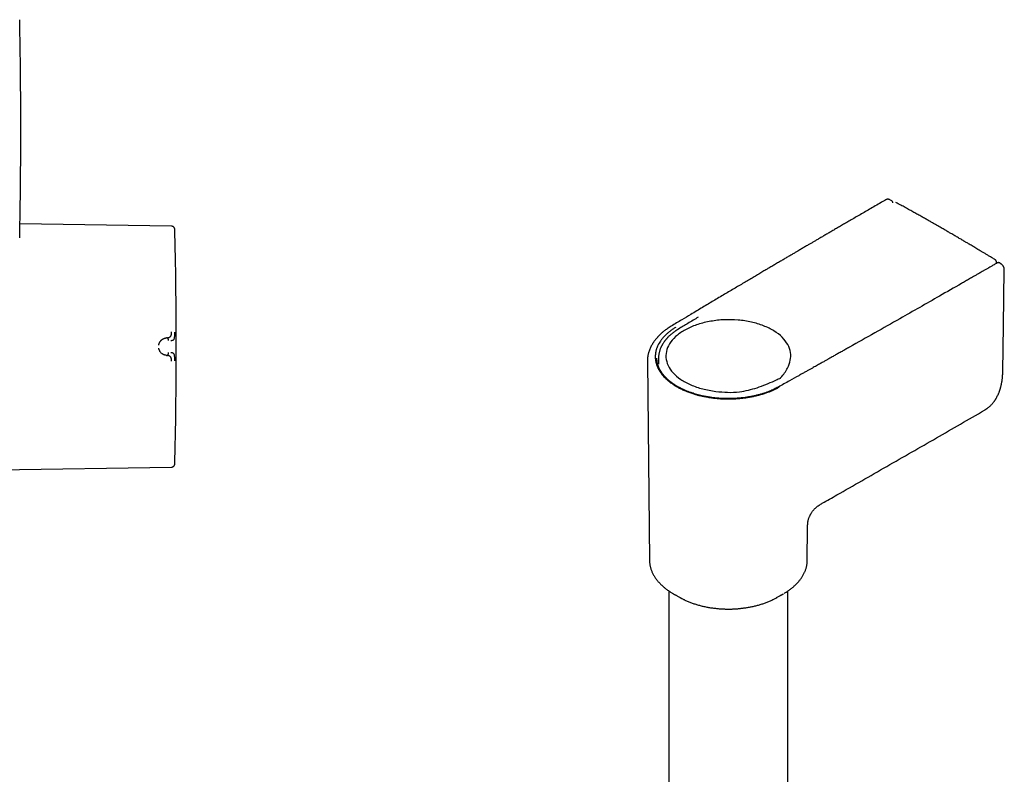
# Model space of a CAD drawing. Header units: millimetres. Extents: x 8 to 866, y 12 to 2084.
# Tile 41 of 100: x 603 to 784, y 880 to 1019. Entities that reach past the tile are written whole.
import ezdxf

# ---------------------------------------------------------------- set-up
doc = ezdxf.new("R2010")
doc.units = ezdxf.units.MM

msp = doc.modelspace()

# ---------------------------------------------------------------- linework, layer by layer
at = {"color": 7, "linetype": 'Continuous', "lineweight": 30}
for p, q in [((763.3, 985.42), (762.97, 985.6)), ((630.92, 980.75), (603.06, 981.18)), ((782.55, 973.91), (782.56, 974.15)), ((782.55, 973.91), (782.56, 974.15)), ((783.42, 973.79), (783.09, 973.99)), ((630.12, 960.23), (629.97, 960.21)), ((629.97, 957.01), (630.12, 956.99)), ((718.39, 955.88), (718.39, 955.89)), ((718.39, 955.88), (718.78, 919.33)), ((720.13, 956.46), (720.13, 956.47)), ((720.43, 956.43), (720.44, 955.41)), ((720.43, 956.43), (720.44, 955.41)), ((720.44, 955.41), (720.44, 955.39)), ((720.44, 955.4), (720.45, 955.41)), ((591.82, 935.87), (630.92, 936.47)), ((747.78, 919.33), (747.84, 925.35)), ((747.84, 925.35), (747.84, 925.35)), ((718.78, 919.34), (718.78, 919.33)), ((722.33, 913.71), (722.33, 658.24)), ((723.24, 913.14), (724.41, 912.48)), ((742.15, 912.48), (743.32, 913.14)), ((744.23, 658.25), (744.23, 913.71))]:
    msp.add_line(p, q, dxfattribs=at)
at = {"color": 7, "linetype": 'Continuous', "lineweight": 30, "flags": 128}
for points in [[(783.72, 954.02), (783.84, 962.5), (784, 972.75)], [(724.41, 912.48), (724.7, 912.32), (724.96, 912.19)]]:
    msp.add_lwpolyline(points, dxfattribs=at)
at = {"color": 7, "linetype": 'Continuous', "lineweight": 30}
for centre, radius, start, end in [((-396.78, 998.65), 999.99, 0, 1.1489), ((-396.78, 998.65), 999.99, 358.8511, 0), ((-368.22, 958.61), 1000, 358.78306, 1.21694), ((730.12, 925.27), 13.94, 239.0845, 243.0071), ((735.96, 923.4), 12.56, 296.931, 299.5554), ((736.28, 925.55), 14.27, 296.7767, 299.9617)]:
    msp.add_arc(centre, radius, start, end, dxfattribs=at)
for points, knots in [([(762.24, 985.61), (761.94, 985.44), (761.29, 985.06), (760.28, 984.47), (759.24, 983.87), (758.24, 983.29), (757.27, 982.73), (756.34, 982.19), (755.46, 981.68), (754.65, 981.21), (753.89, 980.77), (753.16, 980.34), (752.47, 979.94), (751.8, 979.55), (751.16, 979.18), (750.56, 978.82), (749.98, 978.49), (749.44, 978.17), (748.92, 977.86), (748.44, 977.58), (748.01, 977.33), (747.64, 977.12), (747.32, 976.93), (747.02, 976.75), (746.71, 976.57), (746.39, 976.38), (746, 976.15), (745.54, 975.88), (745, 975.57), (744.43, 975.23), (743.82, 974.87), (743.17, 974.49), (742.49, 974.09), (741.79, 973.68), (741.08, 973.26), (740.37, 972.84), (739.62, 972.4), (738.84, 971.94), (738.03, 971.46), (737.19, 970.97), (736.33, 970.45), (735.43, 969.92), (734.5, 969.37), (733.55, 968.8), (732.56, 968.22), (731.56, 967.62), (730.56, 967.03), (729.55, 966.42), (728.51, 965.81), (727.45, 965.17), (726.73, 964.74), (726.37, 964.53)], [0, 0, 0, 0, 0.024775, 0.054578, 0.083384, 0.111192, 0.138003, 0.163817, 0.188633, 0.210506, 0.231541, 0.251738, 0.271097, 0.289619, 0.307302, 0.324148, 0.340156, 0.355326, 0.369658, 0.383153, 0.395809, 0.405166, 0.414005, 0.422333, 0.430759, 0.439705, 0.449171, 0.463174, 0.478178, 0.494184, 0.51119, 0.529198, 0.548208, 0.568218, 0.587441, 0.607505, 0.62841, 0.650157, 0.672745, 0.696174, 0.720445, 0.745557, 0.77151, 0.798305, 0.825941, 0.854419, 0.882039, 0.910408, 0.939524, 0.969388, 1, 1, 1, 1]), ([(762.97, 985.6), (762.93, 985.62), (762.85, 985.65), (762.74, 985.68), (762.65, 985.7), (762.55, 985.7), (762.45, 985.69), (762.34, 985.66), (762.28, 985.62), (762.24, 985.61)], [0, 0, 0, 0, 0.194688, 0.306045, 0.426887, 0.557156, 0.696548, 0.844464, 1, 1, 1, 1]), ([(763.5, 985.06), (763.5, 985.1), (763.49, 985.17), (763.45, 985.27), (763.39, 985.36), (763.33, 985.4), (763.3, 985.42)], [0, 0, 0, 0, 0.24293, 0.492959, 0.746656, 1, 1, 1, 1]), ([(763.3, 985.42), (763.3, 985.42), (763.31, 985.41), (763.31, 985.41), (763.31, 985.4)], [0, 0, 0, 0, 0.261121, 1, 1, 1, 1]), ([(782.32, 974.59), (782.13, 974.7), (781.76, 974.92), (781.23, 975.25), (780.72, 975.55), (780.24, 975.84), (779.79, 976.11), (779.37, 976.36), (778.97, 976.6), (778.6, 976.82), (778.24, 977.03), (777.9, 977.24), (777.57, 977.43), (777.28, 977.6), (777.02, 977.76), (776.78, 977.9), (776.58, 978.01), (776.42, 978.11), (776.28, 978.19), (776.16, 978.26), (775.98, 978.37), (775.72, 978.52), (775.4, 978.71), (775.06, 978.9), (774.72, 979.11), (774.34, 979.32), (773.98, 979.54), (773.62, 979.74), (773.28, 979.94), (772.93, 980.14), (772.56, 980.35), (772.17, 980.58), (771.73, 980.83), (771.23, 981.11), (770.68, 981.43), (770.1, 981.76), (769.47, 982.12), (768.81, 982.49), (768.1, 982.89), (767.37, 983.3), (766.59, 983.73), (765.79, 984.18), (764.94, 984.64), (764.37, 984.96), (764.08, 985.12)], [0, 0, 0, 0, 0.03077, 0.060082, 0.087935, 0.11433, 0.139265, 0.162336, 0.183999, 0.204256, 0.223105, 0.242817, 0.260712, 0.276789, 0.29105, 0.304015, 0.314995, 0.323989, 0.331032, 0.337556, 0.344325, 0.361246, 0.379524, 0.397183, 0.416285, 0.436829, 0.458815, 0.476495, 0.495008, 0.514354, 0.534541, 0.55589, 0.578571, 0.607011, 0.637301, 0.66944, 0.703429, 0.740018, 0.778533, 0.818975, 0.861342, 0.905635, 0.951855, 1, 1, 1, 1]), ([(782.32, 974.59), (782.13, 974.7), (781.76, 974.92), (781.23, 975.25), (780.72, 975.55), (780.24, 975.84), (779.79, 976.11), (779.37, 976.36), (778.97, 976.6), (778.6, 976.82), (778.24, 977.03), (777.9, 977.24), (777.57, 977.43), (777.28, 977.6), (777.02, 977.76), (776.78, 977.9), (776.58, 978.01), (776.42, 978.11), (776.28, 978.19), (776.16, 978.26), (775.98, 978.37), (775.72, 978.52), (775.4, 978.71), (775.06, 978.9), (774.72, 979.11), (774.34, 979.32), (773.98, 979.54), (773.62, 979.74), (773.28, 979.94), (772.93, 980.14), (772.56, 980.35), (772.17, 980.58), (771.73, 980.83), (771.23, 981.11), (770.68, 981.43), (770.1, 981.76), (769.47, 982.12), (768.81, 982.49), (768.1, 982.89), (767.37, 983.3), (766.59, 983.73), (765.79, 984.18), (764.94, 984.64), (764.37, 984.96), (764.08, 985.12)], [0, 0, 0, 0, 0.03077, 0.060082, 0.087935, 0.11433, 0.139265, 0.162336, 0.183999, 0.204256, 0.223105, 0.242817, 0.260712, 0.276789, 0.29105, 0.304015, 0.314995, 0.323989, 0.331032, 0.337556, 0.344325, 0.361246, 0.379524, 0.397183, 0.416285, 0.436829, 0.458815, 0.476495, 0.495008, 0.514354, 0.534541, 0.55589, 0.578571, 0.607011, 0.637301, 0.66944, 0.703429, 0.740018, 0.778533, 0.818975, 0.861342, 0.905635, 0.951855, 1, 1, 1, 1]), ([(631.51, 980.24), (631.5, 980.28), (631.49, 980.35), (631.43, 980.46), (631.36, 980.56), (631.27, 980.64), (631.16, 980.7), (631.04, 980.74), (630.96, 980.75), (630.92, 980.75)], [0, 0, 0, 0, 0.132794, 0.272267, 0.416217, 0.561935, 0.713285, 0.860189, 1, 1, 1, 1]), ([(631.55, 979.85), (631.55, 979.93), (631.54, 980.07), (631.52, 980.2), (631.51, 980.24)], [0, 0, 0, 0, 0.652402, 1, 1, 1, 1]), ([(782.68, 973.99), (782.49, 973.88), (782.12, 973.66), (781.57, 973.35), (781.07, 973.06), (780.6, 972.78), (780.16, 972.53), (779.77, 972.31), (779.42, 972.11), (779.11, 971.93), (778.84, 971.77), (778.58, 971.62), (778.18, 971.39), (777.61, 971.06), (776.87, 970.64), (775.02, 969.58), (771.01, 967.28), (765.69, 964.25), (760.18, 961.12), (756.85, 959.25), (754.85, 958.12), (754.17, 957.74), (753.49, 957.36), (752.84, 956.99), (752.21, 956.64), (751.74, 956.37), (751.4, 956.18), (751.18, 956.06), (750.93, 955.92), (750.65, 955.76), (750.35, 955.59), (750.01, 955.4), (749.65, 955.2), (749.26, 954.98), (748.83, 954.74), (748.36, 954.48), (747.87, 954.2), (747.34, 953.91), (746.78, 953.6), (746.4, 953.38), (746.21, 953.27)], [0, 0, 0, 0, 0.016002, 0.030999, 0.044991, 0.057978, 0.06996, 0.080937, 0.090367, 0.098903, 0.106546, 0.113344, 0.119973, 0.139974, 0.160384, 0.181163, 0.292813, 0.492188, 0.619063, 0.745938, 0.764546, 0.783155, 0.801733, 0.819674, 0.836741, 0.852932, 0.858295, 0.86437, 0.871192, 0.878761, 0.887078, 0.896142, 0.905954, 0.916513, 0.928376, 0.94106, 0.954565, 0.968889, 0.984034, 1, 1, 1, 1]), ([(782.56, 974.15), (782.56, 974.16), (782.56, 974.19), (782.55, 974.25), (782.53, 974.32), (782.51, 974.39), (782.47, 974.45), (782.42, 974.51), (782.37, 974.55), (782.33, 974.58), (782.32, 974.59)], [0, 0, 0, 0, 0.052633, 0.1837, 0.320041, 0.460106, 0.602798, 0.747387, 0.893418, 1, 1, 1, 1]), ([(782.56, 974.15), (782.56, 974.16), (782.56, 974.19), (782.55, 974.25), (782.53, 974.32), (782.51, 974.39), (782.47, 974.45), (782.42, 974.51), (782.37, 974.55), (782.33, 974.58), (782.32, 974.59)], [0, 0, 0, 0, 0.052633, 0.1837, 0.320041, 0.460106, 0.602798, 0.747387, 0.893418, 1, 1, 1, 1]), ([(783.09, 973.99), (783.06, 974.01), (783, 974.04), (782.89, 974.05), (782.78, 974.04), (782.72, 974), (782.68, 973.99)], [0, 0, 0, 0, 0.2521776, 0.5054903, 0.7559782, 1, 1, 1, 1]), ([(784, 972.75), (784, 972.78), (784, 972.85), (783.98, 972.95), (783.96, 973.04), (783.93, 973.15), (783.88, 973.26), (783.83, 973.36), (783.76, 973.46), (783.7, 973.55), (783.63, 973.62), (783.57, 973.68), (783.5, 973.74), (783.45, 973.78), (783.42, 973.79)], [0, 0, 0, 0, 0.092574, 0.175949, 0.251193, 0.319021, 0.434203, 0.524324, 0.606227, 0.710214, 0.771598, 0.839851, 0.91566, 1, 1, 1, 1]), ([(738.55, 951.05), (737.5, 950.75), (735.12, 950.07), (731.51, 950.25), (728.52, 950.79), (726.32, 951.55), (724.46, 952.55), (723.04, 953.77), (722.11, 955.14), (721.71, 956.6), (721.88, 958.08), (722.62, 959.49), (723.86, 960.78), (725.56, 961.88), (727.64, 962.74), (730, 963.32), (732.51, 963.6), (735.07, 963.55), (737.53, 963.17), (739.79, 962.49), (741.73, 961.54), (743.25, 960.36), (744.28, 959), (744.99, 957.08), (744.45, 954.96), (743.41, 953.46), (742.9, 952.87), (742.87, 952.85), (742.87, 952.84), (742.87, 952.84), (742.82, 952.81), (742.42, 952.66), (741.08, 952), (739.64, 951.46), (738.55, 951.05)], [0, 0, 0, 0, 0.048318, 0.108711, 0.143786, 0.178902, 0.213948, 0.248913, 0.283947, 0.319088, 0.354396, 0.389548, 0.424594, 0.459683, 0.494838, 0.529883, 0.564967, 0.600251, 0.635462, 0.670539, 0.70553, 0.740524, 0.775615, 0.810723, 0.879353, 0.924433, 0.925917, 0.926304, 0.926409, 0.926439, 0.926455, 0.929306, 0.946172, 1, 1, 1, 1]), ([(726.37, 964.53), (725.83, 964.2), (724.62, 963.48), (723.42, 962.76), (722.76, 962.36)], [0, 0, 0, 0, 0.45248, 1, 1, 1, 1]), ([(727.74, 964.02), (727.11, 963.64), (725.9, 962.92), (724.7, 962.2), (724.13, 961.85)], [0, 0, 0, 0, 0.523373, 1, 1, 1, 1]), ([(727.74, 964.02), (727.11, 963.64), (725.9, 962.92), (724.7, 962.2), (724.13, 961.85)], [0, 0, 0, 0, 0.523373, 1, 1, 1, 1]), ([(630.12, 960.23), (630.14, 960.23), (630.18, 960.23), (630.24, 960.24), (630.29, 960.25), (630.33, 960.26), (630.37, 960.28), (630.4, 960.29), (630.43, 960.3), (630.49, 960.32), (630.56, 960.36), (630.66, 960.42), (630.73, 960.49), (630.79, 960.57), (630.82, 960.64), (630.85, 960.7), (630.86, 960.74), (630.88, 960.8), (630.89, 960.86), (630.9, 960.95), (630.91, 961.06), (630.92, 961.18), (630.92, 961.26), (630.92, 961.31)], [0, 0, 0, 0, 0.044035, 0.084611, 0.121629, 0.155008, 0.184683, 0.210605, 0.232737, 0.25105, 0.341134, 0.424233, 0.500469, 0.55907, 0.620039, 0.651468, 0.683569, 0.716367, 0.749872, 0.805208, 0.865749, 0.930959, 1, 1, 1, 1]), ([(630.81, 959.74), (630.81, 959.74), (630.83, 959.74), (630.88, 959.75), (630.95, 959.76), (631.04, 959.77), (631.13, 959.79), (631.22, 959.82), (631.3, 959.88), (631.37, 959.94), (631.43, 960.06), (631.47, 960.22), (631.49, 960.44), (631.5, 960.69), (631.51, 960.96), (631.51, 961.15), (631.51, 961.25)], [0, 0, 0, 0, 0.007539, 0.032602, 0.07418, 0.124929, 0.188679, 0.265565, 0.331914, 0.405634, 0.486045, 0.573984, 0.669568, 0.772326, 0.882537, 1, 1, 1, 1]), ([(722.76, 962.36), (722.63, 962.28), (722.39, 962.13), (722.05, 961.9), (721.75, 961.69), (721.49, 961.49), (721.26, 961.31), (721.06, 961.14), (720.89, 960.98), (720.74, 960.85), (720.62, 960.73), (720.52, 960.63), (720.45, 960.55), (720.38, 960.48), (720.31, 960.4), (720.21, 960.3), (720.11, 960.18), (719.99, 960.05), (719.88, 959.9), (719.76, 959.75), (719.64, 959.59), (719.53, 959.44), (719.44, 959.3), (719.35, 959.16), (719.24, 958.97), (719.1, 958.73), (718.95, 958.43), (718.82, 958.12), (718.7, 957.8), (718.62, 957.53), (718.56, 957.31), (718.52, 957.13), (718.48, 956.94), (718.45, 956.77), (718.43, 956.61), (718.41, 956.46), (718.4, 956.32), (718.4, 956.18), (718.39, 956.04), (718.39, 955.93), (718.39, 955.88)], [0, 0, 0, 0, 0.0471977, 0.0908355, 0.13093, 0.1674918, 0.2005273, 0.2300399, 0.2560311, 0.2805054, 0.3007368, 0.3167239, 0.3284653, 0.3386216, 0.3507312, 0.367535, 0.3870809, 0.4086613, 0.4301643, 0.4554791, 0.480474, 0.5037909, 0.5244835, 0.5440375, 0.5659625, 0.6080243, 0.6503605, 0.695829, 0.7402138, 0.781921, 0.8065858, 0.8312992, 0.8578428, 0.8861511, 0.9057306, 0.9258355, 0.9464675, 0.9666303, 0.9844004, 1, 1, 1, 1]), ([(723.59, 962.15), (723.42, 962.04), (723.08, 961.83), (722.61, 961.49), (722.17, 961.14), (721.77, 960.78), (721.4, 960.4), (721.07, 960.02), (720.78, 959.63), (720.61, 959.36), (720.53, 959.22), (720.53, 959.22), (720.53, 959.22), (720.53, 959.22), (720.52, 959.21), (720.51, 959.19), (720.49, 959.15), (720.45, 959.09), (720.41, 959.01), (720.36, 958.92), (720.3, 958.79), (720.23, 958.64), (720.16, 958.47), (720.09, 958.27), (720.02, 958.07), (719.98, 957.91), (719.95, 957.79), (719.93, 957.71), (719.92, 957.64), (719.91, 957.57), (719.88, 957.41), (719.85, 957.17), (719.83, 956.85), (719.83, 956.57), (719.85, 956.31), (719.88, 956.13), (719.89, 956.01), (719.9, 955.96), (719.91, 955.91), (719.93, 955.85), (719.94, 955.78), (719.98, 955.63), (720.03, 955.42), (720.12, 955.17), (720.2, 954.95), (720.29, 954.76), (720.38, 954.59), (720.45, 954.44), (720.52, 954.31), (720.58, 954.22), (720.62, 954.15), (720.67, 954.07), (720.73, 953.98), (720.79, 953.89), (720.9, 953.73), (721.07, 953.51), (721.31, 953.23), (721.53, 952.98), (721.72, 952.79), (721.88, 952.64), (722.05, 952.49), (722.23, 952.33), (722.43, 952.17), (722.66, 951.99), (722.91, 951.81), (723.15, 951.65), (723.37, 951.5), (723.58, 951.37), (723.79, 951.25), (724.01, 951.13), (724.26, 950.99), (724.55, 950.85), (724.87, 950.69), (725.22, 950.54), (725.62, 950.38), (726.01, 950.23), (726.39, 950.09), (726.73, 949.98), (727.05, 949.88), (727.35, 949.79), (727.62, 949.72), (727.86, 949.66), (728.09, 949.6), (728.34, 949.54), (728.62, 949.48), (728.94, 949.42), (729.3, 949.35), (729.71, 949.28), (730.13, 949.21), (730.54, 949.16), (731.01, 949.11), (731.53, 949.06), (732.12, 949.02), (732.69, 949), (733.3, 948.99), (733.95, 949), (734.66, 949.04), (735.38, 949.09), (736.11, 949.17), (736.82, 949.27), (737.52, 949.4), (738.22, 949.54), (738.9, 949.71), (739.57, 949.9), (740.21, 950.1), (740.66, 950.27), (740.96, 950.39), (741.1, 950.44), (741.25, 950.51), (741.4, 950.57), (741.57, 950.64), (741.77, 950.74), (742.02, 950.86), (742.31, 951), (742.51, 951.11), (742.61, 951.17)], [0, 0, 0, 0, 0.018051, 0.036026, 0.05394, 0.071806, 0.089634, 0.107435, 0.125219, 0.142639, 0.142996, 0.143019, 0.143064, 0.143168, 0.143426, 0.144124, 0.146122, 0.148613, 0.15182, 0.155741, 0.161267, 0.167783, 0.17529, 0.18379, 0.192095, 0.201174, 0.204188, 0.207279, 0.210447, 0.213693, 0.216108, 0.230293, 0.243439, 0.255534, 0.266092, 0.275644, 0.27798, 0.280248, 0.282448, 0.28458, 0.287191, 0.291717, 0.303139, 0.313546, 0.322944, 0.331337, 0.338728, 0.345118, 0.350506, 0.354894, 0.357139, 0.360548, 0.364691, 0.368947, 0.373315, 0.385667, 0.398823, 0.412784, 0.419645, 0.426684, 0.434446, 0.442216, 0.449634, 0.46002, 0.469627, 0.478453, 0.486501, 0.49377, 0.500262, 0.507794, 0.516124, 0.525252, 0.535179, 0.545904, 0.557424, 0.569735, 0.579907, 0.5894, 0.59811, 0.606038, 0.613185, 0.619552, 0.625142, 0.631353, 0.638553, 0.646744, 0.655928, 0.666107, 0.67728, 0.687145, 0.696609, 0.711168, 0.72534, 0.739117, 0.752495, 0.769314, 0.785524, 0.803533, 0.821336, 0.838924, 0.856429, 0.87426, 0.892074, 0.909875, 0.927422, 0.944703, 0.948872, 0.952946, 0.957294, 0.961916, 0.966812, 0.97198, 0.980652, 0.989993, 1, 1, 1, 1]), ([(724.13, 961.85), (724.01, 961.78), (723.8, 961.65), (723.5, 961.45), (723.23, 961.26), (723, 961.08), (722.79, 960.9), (722.59, 960.74), (722.42, 960.58), (722.28, 960.45), (722.18, 960.34), (722.11, 960.26), (722.05, 960.2), (721.99, 960.13), (721.91, 960.05), (721.83, 959.96), (721.75, 959.86), (721.65, 959.74), (721.56, 959.63), (721.46, 959.48), (721.34, 959.31), (721.23, 959.15), (721.16, 959.02), (721.11, 958.94), (721.07, 958.87), (721.04, 958.8), (720.99, 958.72), (720.94, 958.61), (720.87, 958.47), (720.8, 958.3), (720.73, 958.12), (720.65, 957.9), (720.59, 957.66), (720.53, 957.4), (720.48, 957.16), (720.46, 956.92), (720.44, 956.68), (720.43, 956.51), (720.43, 956.43)], [0, 0, 0, 0, 0.0491532, 0.0946799, 0.1366145, 0.1749832, 0.209805, 0.2462357, 0.2777964, 0.3044307, 0.3260606, 0.339547, 0.3499725, 0.3617886, 0.3782662, 0.3948048, 0.4143277, 0.4365664, 0.4584892, 0.479247, 0.516629, 0.5495162, 0.5676004, 0.5820797, 0.5929453, 0.6039799, 0.6183907, 0.6361802, 0.6614882, 0.6915012, 0.724522, 0.7566418, 0.8032964, 0.8475286, 0.8893366, 0.9286796, 0.965508, 1, 1, 1, 1]), ([(628.57, 958.9), (628.58, 958.94), (628.59, 959.03), (628.63, 959.16), (628.68, 959.28), (628.74, 959.42), (628.83, 959.55), (628.9, 959.65), (628.96, 959.71), (628.99, 959.74), (629.02, 959.77), (629.05, 959.81), (629.08, 959.84), (629.13, 959.88), (629.21, 959.94), (629.29, 959.99), (629.34, 960.02), (629.37, 960.03), (629.39, 960.04), (629.42, 960.06), (629.45, 960.07), (629.47, 960.08), (629.5, 960.09), (629.55, 960.12), (629.63, 960.14), (629.72, 960.17), (629.79, 960.19), (629.85, 960.2), (629.9, 960.2), (629.94, 960.21), (629.96, 960.21), (629.97, 960.21), (629.97, 960.21), (629.97, 960.21), (629.97, 960.21), (629.97, 960.21)], [0, 0, 0, 0, 0.0513747, 0.1056689, 0.1631079, 0.2238355, 0.2958393, 0.3720948, 0.3927762, 0.4137467, 0.4350053, 0.4565509, 0.4783823, 0.5004983, 0.5579327, 0.6251262, 0.6394527, 0.6541429, 0.6691941, 0.6846034, 0.7003676, 0.7164834, 0.7329474, 0.749756, 0.8087127, 0.8594415, 0.9021225, 0.936928, 0.9640104, 0.9834939, 0.9954712, 0.9986644, 0.9995643, 0.9998401, 1, 1, 1, 1]), ([(630.39, 959.71), (630.39, 959.74), (630.38, 959.8), (630.36, 959.88), (630.34, 959.97), (630.31, 960.05), (630.27, 960.12), (630.23, 960.17), (630.18, 960.21), (630.14, 960.22), (630.12, 960.23)], [0, 0, 0, 0, 0.13185, 0.266949, 0.401808, 0.533179, 0.658508, 0.776625, 0.888795, 1, 1, 1, 1]), ([(629.97, 957.01), (629.97, 957.01), (629.97, 957.01), (629.97, 957.01), (629.96, 957.01), (629.94, 957.01), (629.9, 957.02), (629.86, 957.02), (629.82, 957.03), (629.79, 957.04), (629.74, 957.04), (629.7, 957.06), (629.64, 957.07), (629.59, 957.09), (629.5, 957.12), (629.39, 957.17), (629.3, 957.23), (629.24, 957.26), (629.21, 957.28), (629.19, 957.3), (629.16, 957.32), (629.14, 957.34), (629.07, 957.39), (628.97, 957.49), (628.84, 957.64), (628.75, 957.79), (628.68, 957.93), (628.63, 958.06), (628.59, 958.19), (628.58, 958.28), (628.57, 958.32)], [0, 0, 0, 0, 0.000168, 0.001366, 0.004586, 0.016605, 0.036113, 0.063204, 0.082136, 0.103612, 0.127662, 0.154317, 0.183611, 0.215579, 0.250252, 0.332132, 0.404775, 0.422232, 0.439026, 0.455153, 0.47061, 0.485392, 0.499498, 0.598565, 0.690493, 0.775228, 0.835884, 0.893461, 0.948097, 1, 1, 1, 1]), ([(630.12, 956.99), (630.14, 957), (630.18, 957.01), (630.23, 957.05), (630.27, 957.1), (630.31, 957.17), (630.34, 957.25), (630.36, 957.34), (630.38, 957.42), (630.39, 957.48), (630.39, 957.51)], [0, 0, 0, 0, 0.111205, 0.223375, 0.341492, 0.466821, 0.598192, 0.733051, 0.86815, 1, 1, 1, 1]), ([(631.51, 955.97), (631.51, 956.07), (631.51, 956.26), (631.5, 956.54), (631.49, 956.79), (631.47, 957), (631.43, 957.16), (631.37, 957.28), (631.3, 957.34), (631.21, 957.4), (631.09, 957.44), (630.96, 957.46), (630.87, 957.47), (630.83, 957.48), (630.82, 957.48), (630.81, 957.48), (630.81, 957.48)], [0, 0, 0, 0, 0.117772, 0.228252, 0.33124, 0.427014, 0.515099, 0.595624, 0.669421, 0.735797, 0.846044, 0.926768, 0.978141, 0.992758, 0.997301, 1, 1, 1, 1]), ([(630.92, 955.91), (630.92, 955.96), (630.92, 956.04), (630.91, 956.14), (630.91, 956.22), (630.9, 956.27), (630.89, 956.32), (630.88, 956.39), (630.86, 956.48), (630.83, 956.57), (630.79, 956.65), (630.74, 956.72), (630.67, 956.78), (630.62, 956.82), (630.58, 956.85), (630.55, 956.86), (630.53, 956.88), (630.51, 956.89), (630.48, 956.9), (630.45, 956.92), (630.4, 956.93), (630.33, 956.96), (630.23, 956.98), (630.16, 956.99), (630.12, 956.99)], [0, 0, 0, 0, 0.069029, 0.134234, 0.165139, 0.194797, 0.223151, 0.25016, 0.316417, 0.37991, 0.440884, 0.499499, 0.563069, 0.631475, 0.65021, 0.669285, 0.6887, 0.708455, 0.728549, 0.74898, 0.789411, 0.844999, 0.915392, 1, 1, 1, 1]), ([(742.46, 951.18), (742.34, 951.12), (742.08, 950.98), (741.69, 950.79), (741.27, 950.6), (740.83, 950.41), (740.36, 950.23), (739.86, 950.06), (739.32, 949.89), (738.76, 949.73), (738.16, 949.59), (737.57, 949.46), (736.98, 949.35), (736.39, 949.26), (735.74, 949.18), (735.05, 949.12), (734.31, 949.07), (733.57, 949.05), (732.83, 949.05), (732.09, 949.08), (731.35, 949.13), (730.62, 949.2), (729.9, 949.3), (729.18, 949.42), (728.54, 949.55), (727.99, 949.68), (727.5, 949.81), (727.01, 949.95), (726.61, 950.08), (726.28, 950.2), (726.02, 950.29), (725.76, 950.39), (725.51, 950.5), (725.26, 950.6), (725.02, 950.71), (724.81, 950.81), (724.62, 950.9), (724.47, 950.98), (724.34, 951.05), (724.2, 951.12), (724.06, 951.2), (723.89, 951.3), (723.69, 951.41), (723.47, 951.55), (723.23, 951.7), (722.99, 951.88), (722.74, 952.06), (722.51, 952.24), (722.31, 952.41), (722.13, 952.57), (721.97, 952.72), (721.83, 952.85), (721.71, 952.98), (721.61, 953.09), (721.5, 953.21), (721.39, 953.34), (721.27, 953.48), (721.15, 953.64), (721.02, 953.82), (720.91, 953.99), (720.82, 954.14), (720.76, 954.25), (720.71, 954.34), (720.67, 954.42), (720.64, 954.48), (720.61, 954.53), (720.58, 954.6), (720.54, 954.69), (720.49, 954.79), (720.43, 954.93), (720.38, 955.08), (720.32, 955.26), (720.26, 955.46), (720.21, 955.68), (720.17, 955.92), (720.14, 956.19), (720.14, 956.37), (720.13, 956.46)], [0, 0, 0, 0, 0.0169533, 0.0336977, 0.050825, 0.0686489, 0.0871641, 0.106288, 0.1251998, 0.1467047, 0.1676002, 0.1879084, 0.2079443, 0.227994, 0.248051, 0.2721183, 0.2961707, 0.3201939, 0.3441889, 0.3682281, 0.392309, 0.4164089, 0.4405049, 0.4647039, 0.489071, 0.5062206, 0.5234964, 0.5411384, 0.5593287, 0.5690736, 0.5789654, 0.5890024, 0.599183, 0.609504, 0.6192678, 0.6286147, 0.6366017, 0.6432307, 0.6485545, 0.6541561, 0.6607839, 0.6684197, 0.6778792, 0.6884355, 0.7000893, 0.712841, 0.7266908, 0.7394764, 0.7513062, 0.7621699, 0.7720669, 0.7809967, 0.7889594, 0.7961179, 0.8033581, 0.8116007, 0.8208452, 0.8310914, 0.8423341, 0.8543588, 0.8621087, 0.868816, 0.8744828, 0.8791104, 0.8826998, 0.8853506, 0.8891537, 0.8942888, 0.9007556, 0.9085518, 0.9178061, 0.9283439, 0.940169, 0.9532871, 0.9677071, 0.9834417, 1, 1, 1, 1]), ([(780.35, 946.92), (780.4, 946.95), (780.49, 947.01), (780.6, 947.09), (780.7, 947.15), (780.81, 947.22), (780.93, 947.31), (781.06, 947.41), (781.21, 947.54), (781.37, 947.68), (781.53, 947.83), (781.68, 947.99), (781.83, 948.15), (781.95, 948.31), (782.07, 948.45), (782.17, 948.59), (782.26, 948.72), (782.34, 948.84), (782.41, 948.96), (782.49, 949.09), (782.59, 949.26), (782.71, 949.49), (782.85, 949.78), (782.97, 950.05), (783.06, 950.29), (783.13, 950.48), (783.19, 950.66), (783.24, 950.8), (783.27, 950.92), (783.3, 951), (783.32, 951.08), (783.35, 951.19), (783.38, 951.32), (783.42, 951.48), (783.46, 951.67), (783.51, 951.9), (783.56, 952.16), (783.6, 952.46), (783.64, 952.79), (783.68, 953.17), (783.7, 953.58), (783.71, 953.87), (783.72, 954.02)], [0, 0, 0, 0, 0.016848, 0.032769, 0.048818, 0.067082, 0.087701, 0.111886, 0.13867, 0.168054, 0.200022, 0.231727, 0.261039, 0.287958, 0.312482, 0.335604, 0.356096, 0.374206, 0.392534, 0.411775, 0.431929, 0.468957, 0.510055, 0.552906, 0.577613, 0.601911, 0.62502, 0.644941, 0.656119, 0.665913, 0.675017, 0.687091, 0.702668, 0.721746, 0.744323, 0.770395, 0.799958, 0.833008, 0.869542, 0.909555, 0.953042, 1, 1, 1, 1]), ([(746.21, 953.27), (745.64, 952.96), (744.39, 952.26), (743.14, 951.57), (742.46, 951.18)], [0, 0, 0, 0, 0.452479, 1, 1, 1, 1]), ([(750.52, 929.81), (751.43, 930.32), (755.39, 932.58), (762.39, 936.59), (771.44, 941.78), (777.41, 945.23), (780.35, 946.92)], [0, 0, 0, 0, 0.090193, 0.396604, 0.703031, 1, 1, 1, 1]), ([(630.92, 936.47), (630.95, 936.47), (631.02, 936.48), (631.12, 936.51), (631.22, 936.55), (631.31, 936.61), (631.38, 936.69), (631.44, 936.78), (631.49, 936.87), (631.5, 936.94), (631.51, 936.97)], [0, 0, 0, 0, 0.118902, 0.243125, 0.370651, 0.500078, 0.629394, 0.756692, 0.880862, 1, 1, 1, 1]), ([(631.51, 936.97), (631.52, 937.03), (631.54, 937.17), (631.55, 937.3), (631.55, 937.37)], [0, 0, 0, 0, 0.4735115, 1, 1, 1, 1]), ([(747.84, 925.35), (747.85, 925.46), (747.85, 925.67), (747.85, 925.97), (747.88, 926.27), (747.93, 926.56), (747.99, 926.82), (748.07, 927.06), (748.15, 927.27), (748.22, 927.44), (748.3, 927.6), (748.38, 927.76), (748.47, 927.92), (748.57, 928.08), (748.68, 928.26), (748.82, 928.45), (748.98, 928.64), (749.17, 928.85), (749.39, 929.07), (749.65, 929.28), (749.94, 929.48), (750.23, 929.64), (750.43, 929.75), (750.52, 929.81)], [0, 0, 0, 0, 0.06287, 0.126329, 0.185763, 0.240232, 0.289441, 0.333136, 0.37116, 0.403422, 0.43084, 0.461255, 0.490218, 0.522472, 0.558007, 0.59678, 0.638709, 0.683679, 0.741463, 0.803074, 0.867919, 0.935256, 1, 1, 1, 1]), ([(718.78, 919.34), (718.78, 919.3), (718.78, 919.17), (718.79, 918.97), (718.82, 918.72), (718.86, 918.47), (718.91, 918.22), (718.97, 917.97), (719.05, 917.72), (719.13, 917.47), (719.23, 917.22), (719.35, 916.97), (719.47, 916.72), (719.61, 916.48), (719.76, 916.24), (719.93, 916), (720.1, 915.76), (720.29, 915.52), (720.49, 915.29), (720.71, 915.06), (720.92, 914.84), (721.15, 914.63), (721.38, 914.43), (721.62, 914.23), (721.86, 914.04), (722.11, 913.86), (722.37, 913.68), (722.63, 913.51), (722.83, 913.38), (722.94, 913.32), (722.96, 913.31)], [0, 0, 0, 0, 0.01776, 0.054164, 0.090713, 0.127427, 0.164323, 0.201418, 0.238724, 0.276251, 0.314007, 0.351994, 0.39021, 0.428653, 0.467312, 0.506179, 0.545239, 0.584477, 0.623878, 0.663425, 0.703101, 0.738815, 0.778585, 0.814349, 0.850131, 0.885922, 0.921719, 0.957517, 0.993314, 1, 1, 1, 1]), ([(743.51, 913.26), (743.61, 913.31), (743.79, 913.42), (744.06, 913.59), (744.32, 913.77), (744.58, 913.95), (744.82, 914.14), (745.06, 914.33), (745.29, 914.52), (745.5, 914.72), (745.72, 914.92), (745.92, 915.13), (746.11, 915.34), (746.29, 915.55), (746.46, 915.77), (746.63, 915.99), (746.78, 916.21), (746.92, 916.44), (747.05, 916.66), (747.17, 916.9), (747.28, 917.13), (747.38, 917.36), (747.47, 917.6), (747.55, 917.84), (747.62, 918.08), (747.67, 918.33), (747.72, 918.57), (747.75, 918.82), (747.77, 919.06), (747.78, 919.24), (747.78, 919.33), (747.78, 919.34)], [0, 0, 0, 0, 0.035501, 0.071032, 0.106588, 0.142167, 0.177766, 0.21338, 0.249007, 0.284644, 0.320285, 0.355929, 0.39157, 0.427204, 0.462829, 0.49844, 0.534035, 0.569611, 0.605167, 0.640703, 0.676221, 0.711724, 0.747217, 0.782708, 0.818207, 0.853727, 0.889281, 0.924887, 0.960562, 0.996326, 1, 1, 1, 1]), ([(733.28, 910.38), (733.41, 910.38), (733.6, 910.38), (733.88, 910.38), (734.12, 910.39), (734.4, 910.41), (734.7, 910.42), (735.01, 910.44), (735.33, 910.47), (735.65, 910.51), (735.98, 910.55), (736.32, 910.59), (736.65, 910.64), (736.99, 910.7), (737.32, 910.76), (737.66, 910.83), (737.99, 910.9), (738.32, 910.98), (738.65, 911.07), (738.98, 911.16), (739.3, 911.26), (739.62, 911.36), (739.93, 911.47), (740.24, 911.59), (740.55, 911.71), (740.85, 911.83), (741.14, 911.96), (741.41, 912.09), (741.57, 912.17), (741.64, 912.21)], [0, 0, 0, 0, 0.044548, 0.062376, 0.092002, 0.122735, 0.155688, 0.190072, 0.22557, 0.261929, 0.298968, 0.336556, 0.374592, 0.412999, 0.451717, 0.490698, 0.529905, 0.569306, 0.608876, 0.648595, 0.688444, 0.728409, 0.768478, 0.808639, 0.848885, 0.889205, 0.929595, 0.970047, 1, 1, 1, 1]), ([(724.96, 912.18), (725.02, 912.16), (725.17, 912.08), (725.42, 911.96), (725.71, 911.83), (726.02, 911.71), (726.32, 911.58), (726.64, 911.47), (726.95, 911.36), (727.28, 911.25), (727.61, 911.16), (727.94, 911.06), (728.27, 910.97), (728.61, 910.89), (728.96, 910.82), (729.31, 910.75), (729.65, 910.68), (730.01, 910.63), (730.36, 910.57), (730.71, 910.53), (731.07, 910.49), (731.42, 910.46), (731.77, 910.43), (732.11, 910.41), (732.41, 910.39), (732.67, 910.38), (732.96, 910.38), (733.16, 910.38), (733.28, 910.38)], [0, 0, 0, 0, 0.024017, 0.064877, 0.105718, 0.14654, 0.18734, 0.228117, 0.26887, 0.309598, 0.350299, 0.39097, 0.43161, 0.472213, 0.512775, 0.553288, 0.593743, 0.634124, 0.674407, 0.714554, 0.754503, 0.794135, 0.833209, 0.871142, 0.906058, 0.933554, 0.958719, 1, 1, 1, 1])]:
    msp.add_open_spline(points, degree=3, knots=knots, dxfattribs=at)

doc.saveas('drawing.dxf')
